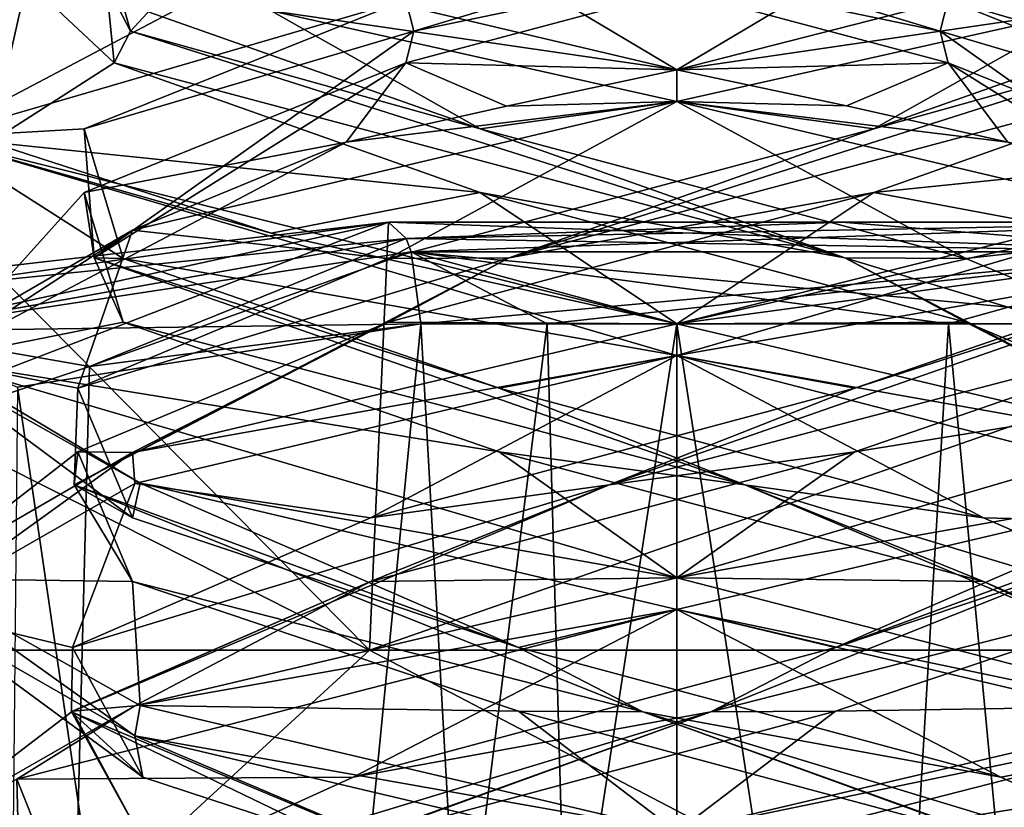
# Model space of a CAD drawing. Header units: millimetres. Extents: x -19 to 152, y -2 to 200.
# Tile 103 of 162: x -14.59 to -12.66, y 44.85 to 46.4. Entities that reach past the tile are written whole.
import ezdxf

# ---------------------------------------------------------------- set-up
doc = ezdxf.new("R2010")
doc.units = ezdxf.units.MM
doc.header["$LTSCALE"] = 65.185185
for name, color, linetype in [('181', 7, 'CONTINUOUS'), ('247', 7, 'CONTINUOUS'), ('248', 7, 'CONTINUOUS'), ('249', 7, 'CONTINUOUS'), ('250', 7, 'CONTINUOUS'), ('251', 7, 'CONTINUOUS'), ('252', 7, 'CONTINUOUS'), ('253', 7, 'CONTINUOUS'), ('254', 7, 'CONTINUOUS'), ('255', 7, 'CONTINUOUS'), ('256', 7, 'CONTINUOUS'), ('257', 7, 'CONTINUOUS'), ('258', 7, 'CONTINUOUS'), ('340', 7, 'CONTINUOUS'), ('341', 7, 'CONTINUOUS'), ('342', 7, 'CONTINUOUS'), ('347', 7, 'CONTINUOUS'), ('348', 7, 'CONTINUOUS'), ('350', 7, 'CONTINUOUS'), ('351', 7, 'CONTINUOUS'), ('674', 7, 'CONTINUOUS'), ('679', 7, 'CONTINUOUS'), ('759', 7, 'CONTINUOUS'), ('760', 7, 'CONTINUOUS'), ('764', 7, 'CONTINUOUS'), ('765', 7, 'CONTINUOUS'), ('766', 7, 'CONTINUOUS')]:
    doc.layers.add(name, color=color, linetype=linetype)

msp = doc.modelspace()

# ---------------------------------------------------------------- linework, layer by layer
at = {"layer": '181', "color": 7, "linetype": 'Continuous'}
for points in [[(-14.763, 46.1666, -0.3313), (-13.9508, 46.5946, 1.3515), (-14.5794, 46.4748, 0.783), (-14.763, 46.1666, -0.3313)], [(-13.3, 46.3, -1.5), (-14.0984, 46.4161, -1.2699), (-14.3653, 46.5514, -1.056), (-13.3, 46.3, -1.5)], [(-14.6515, 46.1571, -0.6508), (-14.763, 46.1666, -0.3313), (-14.5794, 46.4748, 0.783), (-14.6515, 46.1571, -0.6508)], [(-13.3, 46.2375, -1.5), (-14.0984, 46.4161, -1.2699), (-13.3, 46.3, -1.5), (-13.3, 46.2375, -1.5)], [(-13.3, 46.2375, 1.5), (-13.3, 46.3, 1.5), (-13.6354, 46.2282, 1.462), (-13.3, 46.2375, 1.5)], [(-14.3714, 45.9843, 1.0498), (-13.3, 46.2375, 1.5), (-13.9508, 46.1571, 1.3515), (-14.3714, 45.9843, 1.0498)], [(-13.9508, 46.1571, 1.3515), (-13.3, 46.2375, 1.5), (-13.6354, 46.2282, 1.462), (-13.9508, 46.1571, 1.3515)], [(-13.3, 45.7375, -1.5), (-14.763, 46.1666, -0.3313), (-13.3, 45.8, -1.5), (-13.3, 45.7375, -1.5)], [(-13.3, 45.8, -1.5), (-14.763, 46.1666, -0.3313), (-14.0984, 45.9786, -1.2699), (-13.3, 45.8, -1.5)], [(-14.0984, 45.9786, -1.2699), (-14.763, 46.1666, -0.3313), (-14.6515, 46.1571, -0.6508), (-14.0984, 45.9786, -1.2699)], [(-14.763, 45.7291, -0.3313), (-14.3714, 45.9843, 1.0498), (-13.9508, 46.1571, 1.3515), (-14.763, 45.7291, -0.3313)], [(-14.8, 45.7361, -0.0065), (-14.3714, 45.9843, 1.0498), (-14.763, 45.7291, -0.3313), (-14.8, 45.7361, -0.0065)], [(-13.3, 45.7375, 1.5), (-13.3, 45.8, 1.5), (-14.3714, 45.5468, 1.0498), (-13.3, 45.7375, 1.5)], [(-14.3562, 45.4862, -1.0651), (-14.8, 45.7361, -0.0065), (-14.763, 45.7291, -0.3313), (-14.3562, 45.4862, -1.0651)], [(-13.3, 45.3, -1.5), (-14.3562, 45.4862, -1.0651), (-14.763, 45.7291, -0.3313), (-13.3, 45.3, -1.5)], [(-14.3666, 45.4857, 1.0547), (-13.3, 45.7375, 1.5), (-14.3714, 45.5468, 1.0498), (-14.3666, 45.4857, 1.0547)], [(-14.8, 45.2381, 0.0027), (-14.3666, 45.4857, 1.0547), (-14.3714, 45.5468, 1.0498), (-14.8, 45.2381, 0.0027)], [(-14.8, 45.2986, -0.0065), (-14.8, 45.2381, 0.0027), (-14.3714, 45.5468, 1.0498), (-14.8, 45.2986, -0.0065)], [(-13.3, 45.2375, -1.5), (-14.3562, 45.4862, -1.0651), (-13.3, 45.3, -1.5), (-13.3, 45.2375, -1.5)], [(-14.3666, 44.9893, -1.0547), (-14.8, 45.2381, 0.0027), (-14.8, 45.2986, -0.0065), (-14.3666, 44.9893, -1.0547)], [(-14.3562, 45.0487, -1.0651), (-14.3666, 44.9893, -1.0547), (-14.8, 45.2986, -0.0065), (-14.3562, 45.0487, -1.0651)], [(-13.3, 45.2375, 1.5), (-13.3, 45.3, 1.5), (-14.3666, 45.0482, 1.0547), (-13.3, 45.2375, 1.5)], [(-14.5991, 44.9041, 0.7499), (-13.3, 45.2375, 1.5), (-14.3666, 45.0482, 1.0547), (-14.5991, 44.9041, 0.7499)], [(-14.8, 44.8006, 0.0027), (-14.5991, 44.9041, 0.7499), (-14.3666, 45.0482, 1.0547), (-14.8, 44.8006, 0.0027)], [(-13.3, 44.8, -1.5), (-14.3666, 44.9893, -1.0547), (-14.3562, 45.0487, -1.0651), (-13.3, 44.8, -1.5)], [(-13.3, 44.7375, -1.5), (-14.3666, 44.9893, -1.0547), (-13.3, 44.8, -1.5), (-13.3, 44.7375, -1.5)], [(-14.5902, 44.5671, -0.7652), (-14.5991, 44.9041, 0.7499), (-14.8, 44.8006, 0.0027), (-14.5902, 44.5671, -0.7652)]]:
    msp.add_3dface(points, dxfattribs=at)
at = {"layer": '247', "color": 7, "linetype": 'Continuous'}
for points in [[(-12.7666, 46.3134, -1.1076), (-12.1333, 46.0583, -0.3874), (-12.6492, 46.1571, -1.3515), (-12.7666, 46.3134, -1.1076)], [(-12.21, 45.8032, 0.5686), (-12.9502, 45.5481, 1.1786), (-11.8385, 45.7277, 0.3378), (-12.21, 45.8032, 0.5686)], [(-12.9502, 45.5481, 1.1786), (-13.3, 45.3, 1.5), (-11.8385, 45.7277, 0.3378), (-12.9502, 45.5481, 1.1786)], [(-13.9033, 45.293, 1.0712), (-13.3, 45.3, 1.5), (-12.9502, 45.5481, 1.1786), (-13.9033, 45.293, 1.0712)], [(-14.3666, 45.0482, 1.0547), (-13.3, 45.3, 1.5), (-13.9033, 45.293, 1.0712), (-14.3666, 45.0482, 1.0547)], [(-14.4892, 45.0379, 0.3118), (-14.3666, 45.0482, 1.0547), (-13.9033, 45.293, 1.0712), (-14.4892, 45.0379, 0.3118)], [(-14.8, 44.8006, 0.0027), (-14.3666, 45.0482, 1.0547), (-14.4892, 45.0379, 0.3118), (-14.8, 44.8006, 0.0027)], [(-14.3513, 44.7828, -0.6373), (-14.8, 44.8006, 0.0027), (-14.4892, 45.0379, 0.3118), (-14.3513, 44.7828, -0.6373)]]:
    msp.add_3dface(points, dxfattribs=at)
at = {"layer": '248', "color": 7, "linetype": 'Continuous'}
for points in [[(-12.1333, 46.1833, -0.3874), (-12.7823, 46.3759, -1.0751), (-12.7666, 46.4384, -1.1076), (-12.1333, 46.1833, -0.3874)], [(-12.1534, 45.9295, 0.3303), (-12.7666, 46.3134, -1.1076), (-12.7823, 46.3759, -1.0751), (-12.1534, 45.9295, 0.3303)], [(-12.1534, 45.9295, 0.3303), (-12.7823, 46.3759, -1.0751), (-12.1333, 46.1833, -0.3874), (-12.1534, 45.9295, 0.3303)], [(-12.1333, 46.0583, -0.3874), (-12.7666, 46.3134, -1.1076), (-12.1534, 45.9295, 0.3303), (-12.1333, 46.0583, -0.3874)], [(-13.4336, 45.483, 1.1858), (-12.21, 45.8032, 0.5686), (-12.1534, 45.9295, 0.3303), (-13.4336, 45.483, 1.1858)], [(-13.4336, 45.483, 1.1858), (-12.1534, 45.9295, 0.3303), (-12.9502, 45.6731, 1.1786), (-13.4336, 45.483, 1.1858)], [(-12.9502, 45.6731, 1.1786), (-12.1534, 45.9295, 0.3303), (-12.21, 45.9282, 0.5686), (-12.9502, 45.6731, 1.1786)], [(-12.9502, 45.5481, 1.1786), (-12.21, 45.8032, 0.5686), (-13.4336, 45.483, 1.1858), (-12.9502, 45.5481, 1.1786)], [(-13.9033, 45.418, 1.0712), (-13.4336, 45.483, 1.1858), (-12.9502, 45.6731, 1.1786), (-13.9033, 45.418, 1.0712)], [(-13.9033, 45.293, 1.0712), (-12.9502, 45.5481, 1.1786), (-13.4336, 45.483, 1.1858), (-13.9033, 45.293, 1.0712)], [(-14.4914, 45.0366, 0.0669), (-13.9033, 45.293, 1.0712), (-13.4336, 45.483, 1.1858), (-14.4914, 45.0366, 0.0669)], [(-14.4914, 45.0366, 0.0669), (-13.4336, 45.483, 1.1858), (-14.4892, 45.1629, 0.3118), (-14.4914, 45.0366, 0.0669)], [(-14.4892, 45.1629, 0.3118), (-13.4336, 45.483, 1.1858), (-13.9033, 45.418, 1.0712), (-14.4892, 45.1629, 0.3118)], [(-14.4892, 45.0379, 0.3118), (-13.9033, 45.293, 1.0712), (-14.4914, 45.0366, 0.0669), (-14.4892, 45.0379, 0.3118)], [(-14.3513, 44.9078, -0.6373), (-14.4914, 45.0366, 0.0669), (-14.4892, 45.1629, 0.3118), (-14.3513, 44.9078, -0.6373)], [(-14.3513, 44.7828, -0.6373), (-14.4892, 45.0379, 0.3118), (-14.4914, 45.0366, 0.0669), (-14.3513, 44.7828, -0.6373)], [(-13.5655, 44.5902, -1.1634), (-14.3513, 44.7828, -0.6373), (-14.4914, 45.0366, 0.0669), (-13.5655, 44.5902, -1.1634)], [(-13.5655, 44.5902, -1.1634), (-14.4914, 45.0366, 0.0669), (-13.5736, 44.6527, -1.1985), (-13.5655, 44.5902, -1.1634)], [(-13.5736, 44.6527, -1.1985), (-14.4914, 45.0366, 0.0669), (-14.3513, 44.9078, -0.6373), (-13.5736, 44.6527, -1.1985)]]:
    msp.add_3dface(points, dxfattribs=at)
at = {"layer": '249', "color": 7, "linetype": 'Continuous'}
for points in [[(-11.8385, 46.1652, 0.3378), (-12.7666, 46.4384, -1.1076), (-12.6492, 46.5946, -1.3515), (-11.8385, 46.1652, 0.3378)], [(-12.1333, 46.1833, -0.3874), (-12.7666, 46.4384, -1.1076), (-11.8385, 46.1652, 0.3378), (-12.1333, 46.1833, -0.3874)], [(-13.3, 45.7375, 1.5), (-12.21, 45.9282, 0.5686), (-11.8385, 46.1652, 0.3378), (-13.3, 45.7375, 1.5)], [(-13.3, 45.7375, 1.5), (-12.9502, 45.6731, 1.1786), (-12.21, 45.9282, 0.5686), (-13.3, 45.7375, 1.5)], [(-13.3, 45.7375, 1.5), (-14.3666, 45.4857, 1.0547), (-13.9033, 45.418, 1.0712), (-13.3, 45.7375, 1.5)], [(-13.3, 45.7375, 1.5), (-13.9033, 45.418, 1.0712), (-12.9502, 45.6731, 1.1786), (-13.3, 45.7375, 1.5)], [(-14.3666, 45.4857, 1.0547), (-14.8, 45.2381, 0.0027), (-14.4892, 45.1629, 0.3118), (-14.3666, 45.4857, 1.0547)], [(-14.3666, 45.4857, 1.0547), (-14.4892, 45.1629, 0.3118), (-13.9033, 45.418, 1.0712), (-14.3666, 45.4857, 1.0547)], [(-14.8, 45.2381, 0.0027), (-14.3666, 44.9893, -1.0547), (-14.3513, 44.9078, -0.6373), (-14.8, 45.2381, 0.0027)], [(-14.8, 45.2381, 0.0027), (-14.3513, 44.9078, -0.6373), (-14.4892, 45.1629, 0.3118), (-14.8, 45.2381, 0.0027)], [(-14.3666, 44.9893, -1.0547), (-13.3, 44.7375, -1.5), (-13.5736, 44.6527, -1.1985), (-14.3666, 44.9893, -1.0547)], [(-14.3666, 44.9893, -1.0547), (-13.5736, 44.6527, -1.1985), (-14.3513, 44.9078, -0.6373), (-14.3666, 44.9893, -1.0547)]]:
    msp.add_3dface(points, dxfattribs=at)
at = {"layer": '250', "color": 7, "linetype": 'Continuous'}
for points in [[(-12.1924, 46.3134, 0.5334), (-12.9126, 46.0583, 1.1667), (-11.9485, 46.1571, 0.6508), (-12.1924, 46.3134, 0.5334)], [(-11.9485, 46.1571, 0.6508), (-12.9126, 46.0583, 1.1667), (-12.4953, 45.9802, 1.2659), (-11.9485, 46.1571, 0.6508)], [(-13.8686, 45.8032, 1.09), (-13.3, 45.8, 1.5), (-12.9126, 46.0583, 1.1667), (-13.8686, 45.8032, 1.09)], [(-12.9126, 46.0583, 1.1667), (-13.3, 45.8, 1.5), (-12.4953, 45.9802, 1.2659), (-12.9126, 46.0583, 1.1667)], [(-14.4786, 45.5481, 0.3498), (-14.3714, 45.5468, 1.0498), (-13.8686, 45.8032, 1.09), (-14.4786, 45.5481, 0.3498)], [(-14.3714, 45.5468, 1.0498), (-13.3, 45.8, 1.5), (-13.8686, 45.8032, 1.09), (-14.3714, 45.5468, 1.0498)], [(-14.8, 45.2986, -0.0065), (-14.3714, 45.5468, 1.0498), (-14.4786, 45.5481, 0.3498), (-14.8, 45.2986, -0.0065)], [(-14.3712, 45.293, -0.6033), (-14.8, 45.2986, -0.0065), (-14.4786, 45.5481, 0.3498), (-14.3712, 45.293, -0.6033)], [(-14.3562, 45.0487, -1.0651), (-14.8, 45.2986, -0.0065), (-14.3712, 45.293, -0.6033), (-14.3562, 45.0487, -1.0651)], [(-13.6118, 45.0379, -1.1892), (-14.3562, 45.0487, -1.0651), (-14.3712, 45.293, -0.6033), (-13.6118, 45.0379, -1.1892)], [(-13.3, 44.8, -1.5), (-14.3562, 45.0487, -1.0651), (-13.6118, 45.0379, -1.1892), (-13.3, 44.8, -1.5)], [(-12.6627, 44.7828, -1.0513), (-13.3, 44.8, -1.5), (-13.6118, 45.0379, -1.1892), (-12.6627, 44.7828, -1.0513)]]:
    msp.add_3dface(points, dxfattribs=at)
at = {"layer": '251', "color": 7, "linetype": 'Continuous'}
for points in [[(-12.9126, 46.1833, 1.1667), (-12.2249, 46.3759, 0.5177), (-12.1924, 46.4384, 0.5334), (-12.9126, 46.1833, 1.1667)], [(-13.6303, 45.9295, 1.1466), (-12.1924, 46.3134, 0.5334), (-12.2249, 46.3759, 0.5177), (-13.6303, 45.9295, 1.1466)], [(-13.6303, 45.9295, 1.1466), (-12.2249, 46.3759, 0.5177), (-12.9126, 46.1833, 1.1667), (-13.6303, 45.9295, 1.1466)], [(-12.9126, 46.0583, 1.1667), (-12.1924, 46.3134, 0.5334), (-13.6303, 45.9295, 1.1466), (-12.9126, 46.0583, 1.1667)], [(-13.8686, 45.9282, 1.09), (-13.6303, 45.9295, 1.1466), (-12.9126, 46.1833, 1.1667), (-13.8686, 45.9282, 1.09)], [(-13.8686, 45.8032, 1.09), (-12.9126, 46.0583, 1.1667), (-13.6303, 45.9295, 1.1466), (-13.8686, 45.8032, 1.09)], [(-14.4858, 45.483, -0.1336), (-13.8686, 45.8032, 1.09), (-13.6303, 45.9295, 1.1466), (-14.4858, 45.483, -0.1336)], [(-14.4858, 45.483, -0.1336), (-13.6303, 45.9295, 1.1466), (-14.4786, 45.6731, 0.3498), (-14.4858, 45.483, -0.1336)], [(-14.4786, 45.6731, 0.3498), (-13.6303, 45.9295, 1.1466), (-13.8686, 45.9282, 1.09), (-14.4786, 45.6731, 0.3498)], [(-14.4786, 45.5481, 0.3498), (-13.8686, 45.8032, 1.09), (-14.4858, 45.483, -0.1336), (-14.4786, 45.5481, 0.3498)], [(-14.3712, 45.418, -0.6033), (-14.4858, 45.483, -0.1336), (-14.4786, 45.6731, 0.3498), (-14.3712, 45.418, -0.6033)], [(-14.3712, 45.293, -0.6033), (-14.4786, 45.5481, 0.3498), (-14.4858, 45.483, -0.1336), (-14.3712, 45.293, -0.6033)], [(-13.3669, 45.0366, -1.1914), (-14.3712, 45.293, -0.6033), (-14.4858, 45.483, -0.1336), (-13.3669, 45.0366, -1.1914)], [(-13.3669, 45.0366, -1.1914), (-14.4858, 45.483, -0.1336), (-13.6118, 45.1629, -1.1892), (-13.3669, 45.0366, -1.1914)], [(-13.6118, 45.1629, -1.1892), (-14.4858, 45.483, -0.1336), (-14.3712, 45.418, -0.6033), (-13.6118, 45.1629, -1.1892)], [(-13.6118, 45.0379, -1.1892), (-14.3712, 45.293, -0.6033), (-13.3669, 45.0366, -1.1914), (-13.6118, 45.0379, -1.1892)], [(-12.6627, 44.9078, -1.0513), (-13.3669, 45.0366, -1.1914), (-13.6118, 45.1629, -1.1892), (-12.6627, 44.9078, -1.0513)], [(-12.6627, 44.7828, -1.0513), (-13.6118, 45.0379, -1.1892), (-13.3669, 45.0366, -1.1914), (-12.6627, 44.7828, -1.0513)], [(-12.1366, 44.5902, -0.2655), (-12.6627, 44.7828, -1.0513), (-13.3669, 45.0366, -1.1914), (-12.1366, 44.5902, -0.2655)], [(-12.1366, 44.5902, -0.2655), (-13.3669, 45.0366, -1.1914), (-12.1015, 44.6527, -0.2736), (-12.1366, 44.5902, -0.2655)], [(-12.1015, 44.6527, -0.2736), (-13.3669, 45.0366, -1.1914), (-12.6627, 44.9078, -1.0513), (-12.1015, 44.6527, -0.2736)]]:
    msp.add_3dface(points, dxfattribs=at)
at = {"layer": '252', "color": 7, "linetype": 'Continuous'}
for points in [[(-12.9126, 46.1833, 1.1667), (-12.1924, 46.4384, 0.5334), (-12.4953, 46.4177, 1.2659), (-12.9126, 46.1833, 1.1667)], [(-13.3, 46.2375, 1.5), (-12.9126, 46.1833, 1.1667), (-12.4953, 46.4177, 1.2659), (-13.3, 46.2375, 1.5)], [(-13.3, 46.2375, 1.5), (-14.3714, 45.9843, 1.0498), (-13.8686, 45.9282, 1.09), (-13.3, 46.2375, 1.5)], [(-13.3, 46.2375, 1.5), (-13.8686, 45.9282, 1.09), (-12.9126, 46.1833, 1.1667), (-13.3, 46.2375, 1.5)], [(-14.3714, 45.9843, 1.0498), (-14.8, 45.7361, -0.0065), (-14.4786, 45.6731, 0.3498), (-14.3714, 45.9843, 1.0498)], [(-14.3714, 45.9843, 1.0498), (-14.4786, 45.6731, 0.3498), (-13.8686, 45.9282, 1.09), (-14.3714, 45.9843, 1.0498)], [(-14.8, 45.7361, -0.0065), (-14.3562, 45.4862, -1.0651), (-14.3712, 45.418, -0.6033), (-14.8, 45.7361, -0.0065)], [(-14.8, 45.7361, -0.0065), (-14.3712, 45.418, -0.6033), (-14.4786, 45.6731, 0.3498), (-14.8, 45.7361, -0.0065)], [(-14.3562, 45.4862, -1.0651), (-13.6118, 45.1629, -1.1892), (-14.3712, 45.418, -0.6033), (-14.3562, 45.4862, -1.0651)], [(-14.3562, 45.4862, -1.0651), (-13.3, 45.2375, -1.5), (-13.6118, 45.1629, -1.1892), (-14.3562, 45.4862, -1.0651)], [(-13.3, 45.2375, -1.5), (-12.6627, 44.9078, -1.0513), (-13.6118, 45.1629, -1.1892), (-13.3, 45.2375, -1.5)], [(-12.6627, 44.9078, -1.0513), (-13.3, 45.2375, -1.5), (-12.2391, 44.9874, -1.0604), (-12.6627, 44.9078, -1.0513)], [(-12.1015, 44.6527, -0.2736), (-12.6627, 44.9078, -1.0513), (-12.2391, 44.9874, -1.0604), (-12.1015, 44.6527, -0.2736)]]:
    msp.add_3dface(points, dxfattribs=at)
at = {"layer": '253', "color": 7, "linetype": 'Continuous'}
for points in [[(-14.4667, 46.0583, 0.3874), (-13.9508, 46.1571, 1.3515), (-13.8334, 46.3134, 1.1076), (-14.4667, 46.0583, 0.3874)], [(-14.763, 45.7291, -0.3313), (-13.9508, 46.1571, 1.3515), (-14.4667, 46.0583, 0.3874), (-14.763, 45.7291, -0.3313)], [(-14.39, 45.8032, -0.5686), (-14.763, 45.7291, -0.3313), (-14.4667, 46.0583, 0.3874), (-14.39, 45.8032, -0.5686)], [(-13.6498, 45.5481, -1.1786), (-14.763, 45.7291, -0.3313), (-14.39, 45.8032, -0.5686), (-13.6498, 45.5481, -1.1786)], [(-13.3, 45.3, -1.5), (-14.763, 45.7291, -0.3313), (-13.6498, 45.5481, -1.1786), (-13.3, 45.3, -1.5)], [(-12.6967, 45.293, -1.0712), (-13.3, 45.3, -1.5), (-13.6498, 45.5481, -1.1786), (-12.6967, 45.293, -1.0712)], [(-13.3, 45.3, -1.5), (-12.6967, 45.293, -1.0712), (-11.994, 44.9637, -0.7377), (-13.3, 45.3, -1.5)], [(-12.6967, 45.293, -1.0712), (-12.1108, 45.0379, -0.3118), (-11.994, 44.9637, -0.7377), (-12.6967, 45.293, -1.0712)]]:
    msp.add_3dface(points, dxfattribs=at)
at = {"layer": '254', "color": 7, "linetype": 'Continuous'}
for points in [[(-14.4667, 46.1833, 0.3874), (-13.8177, 46.3759, 1.0751), (-13.8334, 46.4384, 1.1076), (-14.4667, 46.1833, 0.3874)], [(-14.4466, 45.9295, -0.3303), (-13.8177, 46.3759, 1.0751), (-14.4667, 46.1833, 0.3874), (-14.4466, 45.9295, -0.3303)], [(-14.4466, 45.9295, -0.3303), (-13.8334, 46.3134, 1.1076), (-13.8177, 46.3759, 1.0751), (-14.4466, 45.9295, -0.3303)], [(-14.4667, 46.0583, 0.3874), (-13.8334, 46.3134, 1.1076), (-14.4466, 45.9295, -0.3303), (-14.4667, 46.0583, 0.3874)], [(-14.39, 45.9282, -0.5686), (-14.4466, 45.9295, -0.3303), (-14.4667, 46.1833, 0.3874), (-14.39, 45.9282, -0.5686)], [(-14.39, 45.8032, -0.5686), (-14.4667, 46.0583, 0.3874), (-14.4466, 45.9295, -0.3303), (-14.39, 45.8032, -0.5686)], [(-13.1664, 45.483, -1.1858), (-14.39, 45.8032, -0.5686), (-14.4466, 45.9295, -0.3303), (-13.1664, 45.483, -1.1858)], [(-13.1664, 45.483, -1.1858), (-14.4466, 45.9295, -0.3303), (-13.6498, 45.6731, -1.1786), (-13.1664, 45.483, -1.1858)], [(-13.6498, 45.6731, -1.1786), (-14.4466, 45.9295, -0.3303), (-14.39, 45.9282, -0.5686), (-13.6498, 45.6731, -1.1786)], [(-13.6498, 45.5481, -1.1786), (-14.39, 45.8032, -0.5686), (-13.1664, 45.483, -1.1858), (-13.6498, 45.5481, -1.1786)], [(-12.6967, 45.418, -1.0712), (-13.1664, 45.483, -1.1858), (-13.6498, 45.6731, -1.1786), (-12.6967, 45.418, -1.0712)], [(-12.6967, 45.293, -1.0712), (-13.6498, 45.5481, -1.1786), (-13.1664, 45.483, -1.1858), (-12.6967, 45.293, -1.0712)], [(-12.1086, 45.0366, -0.0669), (-12.6967, 45.293, -1.0712), (-13.1664, 45.483, -1.1858), (-12.1086, 45.0366, -0.0669)], [(-12.1086, 45.0366, -0.0669), (-13.1664, 45.483, -1.1858), (-12.1108, 45.1629, -0.3118), (-12.1086, 45.0366, -0.0669)], [(-12.1108, 45.1629, -0.3118), (-13.1664, 45.483, -1.1858), (-12.6967, 45.418, -1.0712), (-12.1108, 45.1629, -0.3118)], [(-12.1108, 45.0379, -0.3118), (-12.6967, 45.293, -1.0712), (-12.1086, 45.0366, -0.0669), (-12.1108, 45.0379, -0.3118)], [(-13.0345, 44.5902, 1.1634), (-12.2487, 44.7828, 0.6373), (-12.1086, 45.0366, -0.0669), (-13.0345, 44.5902, 1.1634)], [(-13.0345, 44.5902, 1.1634), (-12.1086, 45.0366, -0.0669), (-13.0264, 44.6527, 1.1985), (-13.0345, 44.5902, 1.1634)], [(-13.0264, 44.6527, 1.1985), (-12.1086, 45.0366, -0.0669), (-12.2487, 44.9078, 0.6373), (-13.0264, 44.6527, 1.1985)]]:
    msp.add_3dface(points, dxfattribs=at)
at = {"layer": '255', "color": 7, "linetype": 'Continuous'}
for points in [[(-13.9508, 46.5946, 1.3515), (-14.763, 46.1666, -0.3313), (-13.8334, 46.4384, 1.1076), (-13.9508, 46.5946, 1.3515)], [(-14.763, 46.1666, -0.3313), (-14.4667, 46.1833, 0.3874), (-13.8334, 46.4384, 1.1076), (-14.763, 46.1666, -0.3313)], [(-14.763, 46.1666, -0.3313), (-14.39, 45.9282, -0.5686), (-14.4667, 46.1833, 0.3874), (-14.763, 46.1666, -0.3313)], [(-14.763, 46.1666, -0.3313), (-13.3, 45.7375, -1.5), (-14.39, 45.9282, -0.5686), (-14.763, 46.1666, -0.3313)], [(-13.3, 45.7375, -1.5), (-13.6498, 45.6731, -1.1786), (-14.39, 45.9282, -0.5686), (-13.3, 45.7375, -1.5)], [(-13.3, 45.7375, -1.5), (-12.6967, 45.418, -1.0712), (-13.6498, 45.6731, -1.1786), (-13.3, 45.7375, -1.5)], [(-12.6967, 45.418, -1.0712), (-13.3, 45.7375, -1.5), (-11.994, 45.4012, -0.7377), (-12.6967, 45.418, -1.0712)], [(-12.1108, 45.1629, -0.3118), (-12.6967, 45.418, -1.0712), (-11.994, 45.4012, -0.7377), (-12.1108, 45.1629, -0.3118)], [(-13.3, 44.7375, 1.5), (-12.2487, 44.9078, 0.6373), (-12.0098, 45.0671, 0.7652), (-13.3, 44.7375, 1.5)], [(-13.3, 44.7375, 1.5), (-13.0264, 44.6527, 1.1985), (-12.2487, 44.9078, 0.6373), (-13.3, 44.7375, 1.5)]]:
    msp.add_3dface(points, dxfattribs=at)
at = {"layer": '256', "color": 7, "linetype": 'Continuous'}
for points in [[(-13.6874, 46.0583, -1.1667), (-14.6515, 46.1571, -0.6508), (-14.4076, 46.3134, -0.5334), (-13.6874, 46.0583, -1.1667)], [(-14.0984, 45.9786, -1.2699), (-14.6515, 46.1571, -0.6508), (-13.6874, 46.0583, -1.1667), (-14.0984, 45.9786, -1.2699)], [(-13.3, 45.8, -1.5), (-14.0984, 45.9786, -1.2699), (-13.6874, 46.0583, -1.1667), (-13.3, 45.8, -1.5)], [(-12.7314, 45.8032, -1.09), (-13.3, 45.8, -1.5), (-13.6874, 46.0583, -1.1667), (-12.7314, 45.8032, -1.09)], [(-13.3, 45.8, -1.5), (-12.7314, 45.8032, -1.09), (-12.229, 45.5469, -1.0502), (-13.3, 45.8, -1.5)], [(-12.7314, 45.8032, -1.09), (-12.1214, 45.5481, -0.3498), (-12.229, 45.5469, -1.0502), (-12.7314, 45.8032, -1.09)], [(-12.2288, 45.293, 0.6033), (-12.9882, 45.0379, 1.1892), (-12.2418, 45.0493, 1.0631), (-12.2288, 45.293, 0.6033)], [(-12.9882, 45.0379, 1.1892), (-13.3, 44.8, 1.5), (-12.2418, 45.0493, 1.0631), (-12.9882, 45.0379, 1.1892)], [(-13.9373, 44.7828, 1.0513), (-13.3, 44.8, 1.5), (-12.9882, 45.0379, 1.1892), (-13.9373, 44.7828, 1.0513)]]:
    msp.add_3dface(points, dxfattribs=at)
at = {"layer": '257', "color": 7, "linetype": 'Continuous'}
for points in [[(-13.6874, 46.1833, -1.1667), (-14.3751, 46.3759, -0.5177), (-14.4076, 46.4384, -0.5334), (-13.6874, 46.1833, -1.1667)], [(-12.9697, 45.9295, -1.1466), (-14.4076, 46.3134, -0.5334), (-14.3751, 46.3759, -0.5177), (-12.9697, 45.9295, -1.1466)], [(-12.9697, 45.9295, -1.1466), (-14.3751, 46.3759, -0.5177), (-13.6874, 46.1833, -1.1667), (-12.9697, 45.9295, -1.1466)], [(-13.6874, 46.0583, -1.1667), (-14.4076, 46.3134, -0.5334), (-12.9697, 45.9295, -1.1466), (-13.6874, 46.0583, -1.1667)], [(-12.7314, 45.9282, -1.09), (-12.9697, 45.9295, -1.1466), (-13.6874, 46.1833, -1.1667), (-12.7314, 45.9282, -1.09)], [(-12.7314, 45.8032, -1.09), (-13.6874, 46.0583, -1.1667), (-12.9697, 45.9295, -1.1466), (-12.7314, 45.8032, -1.09)], [(-12.1142, 45.483, 0.1336), (-12.7314, 45.8032, -1.09), (-12.9697, 45.9295, -1.1466), (-12.1142, 45.483, 0.1336)], [(-12.1142, 45.483, 0.1336), (-12.9697, 45.9295, -1.1466), (-12.1214, 45.6731, -0.3498), (-12.1142, 45.483, 0.1336)], [(-12.1214, 45.6731, -0.3498), (-12.9697, 45.9295, -1.1466), (-12.7314, 45.9282, -1.09), (-12.1214, 45.6731, -0.3498)], [(-12.1214, 45.5481, -0.3498), (-12.7314, 45.8032, -1.09), (-12.1142, 45.483, 0.1336), (-12.1214, 45.5481, -0.3498)], [(-13.2331, 45.0366, 1.1914), (-12.2288, 45.293, 0.6033), (-12.1142, 45.483, 0.1336), (-13.2331, 45.0366, 1.1914)], [(-13.2331, 45.0366, 1.1914), (-12.1142, 45.483, 0.1336), (-12.9882, 45.1629, 1.1892), (-13.2331, 45.0366, 1.1914)], [(-12.9882, 45.1629, 1.1892), (-12.1142, 45.483, 0.1336), (-12.2288, 45.418, 0.6033), (-12.9882, 45.1629, 1.1892)], [(-12.9882, 45.0379, 1.1892), (-12.2288, 45.293, 0.6033), (-13.2331, 45.0366, 1.1914), (-12.9882, 45.0379, 1.1892)], [(-13.9373, 44.9078, 1.0513), (-13.2331, 45.0366, 1.1914), (-12.9882, 45.1629, 1.1892), (-13.9373, 44.9078, 1.0513)], [(-14.4634, 44.5902, 0.2655), (-13.2331, 45.0366, 1.1914), (-14.4985, 44.6527, 0.2736), (-14.4634, 44.5902, 0.2655)], [(-14.4985, 44.6527, 0.2736), (-13.2331, 45.0366, 1.1914), (-13.9373, 44.9078, 1.0513), (-14.4985, 44.6527, 0.2736)], [(-14.4634, 44.5902, 0.2655), (-13.9373, 44.7828, 1.0513), (-13.2331, 45.0366, 1.1914), (-14.4634, 44.5902, 0.2655)], [(-13.9373, 44.7828, 1.0513), (-12.9882, 45.0379, 1.1892), (-13.2331, 45.0366, 1.1914), (-13.9373, 44.7828, 1.0513)]]:
    msp.add_3dface(points, dxfattribs=at)
at = {"layer": '258', "color": 7, "linetype": 'Continuous'}
for points in [[(-14.0984, 46.4161, -1.2699), (-13.6874, 46.1833, -1.1667), (-14.4076, 46.4384, -0.5334), (-14.0984, 46.4161, -1.2699)], [(-14.0984, 46.4161, -1.2699), (-13.3, 46.2375, -1.5), (-13.6874, 46.1833, -1.1667), (-14.0984, 46.4161, -1.2699)], [(-13.3, 46.2375, -1.5), (-12.7314, 45.9282, -1.09), (-13.6874, 46.1833, -1.1667), (-13.3, 46.2375, -1.5)], [(-12.7314, 45.9282, -1.09), (-13.3, 46.2375, -1.5), (-12.229, 45.9844, -1.0502), (-12.7314, 45.9282, -1.09)], [(-12.1214, 45.6731, -0.3498), (-12.7314, 45.9282, -1.09), (-12.229, 45.9844, -1.0502), (-12.1214, 45.6731, -0.3498)], [(-13.3, 45.2375, 1.5), (-12.9882, 45.1629, 1.1892), (-12.2418, 45.4868, 1.0631), (-13.3, 45.2375, 1.5)], [(-12.9882, 45.1629, 1.1892), (-12.2288, 45.418, 0.6033), (-12.2418, 45.4868, 1.0631), (-12.9882, 45.1629, 1.1892)], [(-13.3, 45.2375, 1.5), (-14.5991, 44.9041, 0.7499), (-13.9373, 44.9078, 1.0513), (-13.3, 45.2375, 1.5)], [(-13.3, 45.2375, 1.5), (-13.9373, 44.9078, 1.0513), (-12.9882, 45.1629, 1.1892), (-13.3, 45.2375, 1.5)], [(-14.5991, 44.9041, 0.7499), (-14.4985, 44.6527, 0.2736), (-13.9373, 44.9078, 1.0513), (-14.5991, 44.9041, 0.7499)], [(-14.5991, 44.9041, 0.7499), (-14.5902, 44.5671, -0.7652), (-14.4985, 44.6527, 0.2736), (-14.5991, 44.9041, 0.7499)]]:
    msp.add_3dface(points, dxfattribs=at)
at = {"layer": '340', "color": 7, "linetype": 'Continuous'}
for points in [[(-13.3, 46.3, 1.5), (-12.4953, 46.4177, 1.2659), (-12.0076, 46.6306, 0.7613), (-13.3, 46.3, 1.5)], [(-13.3, 46.3, 1.5), (-13.3, 46.2375, 1.5), (-12.4953, 46.4177, 1.2659), (-13.3, 46.3, 1.5)], [(-13.3, 46.2375, -1.5), (-13.3, 46.3, -1.5), (-12.9662, 46.2286, -1.4624), (-13.3, 46.2375, -1.5)], [(-12.6492, 46.1571, -1.3515), (-13.3, 46.2375, -1.5), (-12.9662, 46.2286, -1.4624), (-12.6492, 46.1571, -1.3515)], [(-13.3, 46.2375, -1.5), (-12.6492, 46.1571, -1.3515), (-12.229, 45.9844, -1.0502), (-13.3, 46.2375, -1.5)], [(-13.3, 45.8, 1.5), (-13.3, 45.7375, 1.5), (-11.8385, 46.1652, 0.3378), (-13.3, 45.8, 1.5)], [(-13.3, 45.8, 1.5), (-11.8385, 46.1652, 0.3378), (-12.4953, 45.9802, 1.2659), (-13.3, 45.8, 1.5)], [(-13.3, 45.7375, -1.5), (-13.3, 45.8, -1.5), (-12.229, 45.5469, -1.0502), (-13.3, 45.7375, -1.5)], [(-11.994, 45.4012, -0.7377), (-13.3, 45.7375, -1.5), (-12.229, 45.5469, -1.0502), (-11.994, 45.4012, -0.7377)], [(-11.8385, 45.7277, 0.3378), (-13.3, 45.3, 1.5), (-12.2418, 45.4868, 1.0631), (-11.8385, 45.7277, 0.3378)], [(-13.3, 45.3, 1.5), (-13.3, 45.2375, 1.5), (-12.2418, 45.4868, 1.0631), (-13.3, 45.3, 1.5)], [(-13.3, 45.2375, -1.5), (-13.3, 45.3, -1.5), (-11.994, 44.9637, -0.7377), (-13.3, 45.2375, -1.5)], [(-12.2391, 44.9874, -1.0604), (-13.3, 45.2375, -1.5), (-11.994, 44.9637, -0.7377), (-12.2391, 44.9874, -1.0604)], [(-13.3, 44.8, 1.5), (-13.3, 44.7375, 1.5), (-12.0098, 45.0671, 0.7652), (-13.3, 44.8, 1.5)], [(-13.3, 44.8, 1.5), (-12.0098, 45.0671, 0.7652), (-12.2418, 45.0493, 1.0631), (-13.3, 44.8, 1.5)]]:
    msp.add_3dface(points, dxfattribs=at)
at = {"layer": '341', "color": 7, "linetype": 'Continuous'}
for points in [[(-13.3, 46.3, -1.5), (-14.3653, 46.5514, -1.056), (-13.7747, 46.5824, -1.134), (-13.3, 46.3, -1.5)], [(-12.7666, 46.3134, -1.1076), (-13.3, 46.3, -1.5), (-13.7747, 46.5824, -1.134), (-12.7666, 46.3134, -1.1076)], [(-13.3, 46.3, -1.5), (-12.7666, 46.3134, -1.1076), (-12.9662, 46.2286, -1.4624), (-13.3, 46.3, -1.5)], [(-12.7666, 46.3134, -1.1076), (-12.6492, 46.1571, -1.3515), (-12.9662, 46.2286, -1.4624), (-12.7666, 46.3134, -1.1076)]]:
    msp.add_3dface(points, dxfattribs=at)
at = {"layer": '342', "color": 7, "linetype": 'Continuous'}
for points in [[(-12.7666, 46.4384, -1.1076), (-12.7823, 46.3759, -1.0751), (-14.3, 46.835, -0.6511), (-12.7666, 46.4384, -1.1076)], [(-12.7823, 46.3759, -1.0751), (-13.7747, 46.5824, -1.134), (-14.3, 46.835, -0.6511), (-12.7823, 46.3759, -1.0751)], [(-12.7823, 46.3759, -1.0751), (-12.7666, 46.3134, -1.1076), (-13.7747, 46.5824, -1.134), (-12.7823, 46.3759, -1.0751)]]:
    msp.add_3dface(points, dxfattribs=at)
at = {"layer": '347', "color": 7, "linetype": 'Continuous'}
for points in [[(-12.8253, 46.5824, 1.134), (-13.3, 46.3, 1.5), (-12.0076, 46.6306, 0.7613), (-12.8253, 46.5824, 1.134)], [(-13.8334, 46.3134, 1.1076), (-13.3, 46.3, 1.5), (-12.8253, 46.5824, 1.134), (-13.8334, 46.3134, 1.1076)], [(-13.9508, 46.1571, 1.3515), (-13.6354, 46.2282, 1.462), (-13.8334, 46.3134, 1.1076), (-13.9508, 46.1571, 1.3515)], [(-13.6354, 46.2282, 1.462), (-13.3, 46.3, 1.5), (-13.8334, 46.3134, 1.1076), (-13.6354, 46.2282, 1.462)]]:
    msp.add_3dface(points, dxfattribs=at)
at = {"layer": '348', "color": 7, "linetype": 'Continuous'}
for points in [[(-13.8334, 46.4384, 1.1076), (-13.8177, 46.3759, 1.0751), (-12.3, 46.835, 0.6511), (-13.8334, 46.4384, 1.1076)], [(-13.8177, 46.3759, 1.0751), (-12.8253, 46.5824, 1.134), (-12.3, 46.835, 0.6511), (-13.8177, 46.3759, 1.0751)], [(-13.8177, 46.3759, 1.0751), (-13.8334, 46.3134, 1.1076), (-12.8253, 46.5824, 1.134), (-13.8177, 46.3759, 1.0751)]]:
    msp.add_3dface(points, dxfattribs=at)
at = {"layer": '350', "color": 7, "linetype": 'Continuous'}
for points in [[(-14.4076, 46.3134, -0.5334), (-14.5794, 46.4748, 0.783), (-14.434, 46.5824, 0.4747), (-14.4076, 46.3134, -0.5334)], [(-14.6515, 46.1571, -0.6508), (-14.5794, 46.4748, 0.783), (-14.4076, 46.3134, -0.5334), (-14.6515, 46.1571, -0.6508)]]:
    msp.add_3dface(points, dxfattribs=at)
at = {"layer": '351', "color": 7, "linetype": 'Continuous'}
for points in [[(-14.3751, 46.3759, -0.5177), (-14.434, 46.5824, 0.4747), (-13.9511, 46.835, 1), (-14.3751, 46.3759, -0.5177)], [(-14.4076, 46.4384, -0.5334), (-14.3751, 46.3759, -0.5177), (-13.9511, 46.835, 1), (-14.4076, 46.4384, -0.5334)], [(-14.3751, 46.3759, -0.5177), (-14.4076, 46.3134, -0.5334), (-14.434, 46.5824, 0.4747), (-14.3751, 46.3759, -0.5177)]]:
    msp.add_3dface(points, dxfattribs=at)
at = {"layer": '674', "color": 7, "linetype": 'Continuous'}
for points in [[(-13.8673, 46, 1.7083), (-11.4925, 46, 7.9461), (-12.9756, 46, 1.7705), (-13.8673, 46, 1.7083)], [(-11.4925, 46, -7.9461), (-13.8673, 46, -1.7083), (-11.2724, 46, -7.6232), (-11.4925, 46, -7.9461)], [(-11.2724, 46, -7.6232), (-13.8673, 46, -1.7083), (-12.1671, 46, -4.5211), (-11.2724, 46, -7.6232)], [(-12.1671, 46, -4.5211), (-13.8673, 46, -1.7083), (-12.9756, 46, -1.7705), (-12.1671, 46, -4.5211)], [(-12.1671, 46, 4.5211), (-12.1671, 46, 1.3987), (-12.9756, 46, 1.7705), (-12.1671, 46, 4.5211)], [(-11.4925, 46, 7.9461), (-12.1671, 46, 4.5211), (-12.9756, 46, 1.7705), (-11.4925, 46, 7.9461)], [(-12.1671, 46, -1.3987), (-12.1671, 46, -4.5211), (-12.9756, 46, -1.7705), (-12.1671, 46, -1.3987)]]:
    msp.add_3dface(points, dxfattribs=at)
at = {"layer": '679', "color": 7, "linetype": 'Continuous'}
for points in [[(-16.0561, 45.158), (-13.8673, 46, -1.7083), (-13.905, 45.158, -8.0281), (-16.0561, 45.158)], [(-13.8673, 46, -1.7083), (-16.0561, 45.158), (-14.8189, 45.8667, -1.0569), (-13.8673, 46, -1.7083)], [(-13.905, 45.158, 8.0281), (-13.8673, 46, 1.7083), (-14.6487, 45.9099, 1.2487), (-13.905, 45.158, 8.0281)], [(-11.4925, 46, 7.9461), (-13.8673, 46, 1.7083), (-13.905, 45.158, 8.0281), (-11.4925, 46, 7.9461)], [(-8.0281, 45.158, 13.905), (-11.4925, 46, 7.9461), (-13.905, 45.158, 8.0281), (-8.0281, 45.158, 13.905)], [(-13.8673, 46, -1.7083), (-11.4925, 46, -7.9461), (-13.905, 45.158, -8.0281), (-13.8673, 46, -1.7083)], [(-13.905, 45.158, -8.0281), (-11.4925, 46, -7.9461), (-8.0281, 45.158, -13.905), (-13.905, 45.158, -8.0281)], [(-15.1182, 45.7696, 0.4581), (-13.905, 45.158, 8.0281), (-14.6487, 45.9099, 1.2487), (-15.1182, 45.7696, 0.4581)], [(-16.0561, 45.158), (-13.905, 45.158, 8.0281), (-15.1182, 45.7696, 0.4581), (-16.0561, 45.158)], [(-9.9749, 43.1047, -13.7293), (-16.1397, 43.1047, -5.2441), (-13.905, 45.158, -8.0281), (-9.9749, 43.1047, -13.7293)], [(-16.1397, 43.1047, -5.2441), (-16.0561, 45.158), (-13.905, 45.158, -8.0281), (-16.1397, 43.1047, -5.2441)], [(-16.1397, 43.1047, 5.2441), (-9.9749, 43.1047, 13.7293), (-13.905, 45.158, 8.0281), (-16.1397, 43.1047, 5.2441)], [(-16.1397, 43.1047, 5.2441), (-13.905, 45.158, 8.0281), (-16.0561, 45.158), (-16.1397, 43.1047, 5.2441)], [(-9.9749, 43.1047, -13.7293), (-13.905, 45.158, -8.0281), (-8.0281, 45.158, -13.905), (-9.9749, 43.1047, -13.7293)], [(-9.9749, 43.1047, 13.7293), (-8.0281, 45.158, 13.905), (-13.905, 45.158, 8.0281), (-9.9749, 43.1047, 13.7293)]]:
    msp.add_3dface(points, dxfattribs=at)
at = {"layer": '759', "color": 7, "linetype": 'Continuous'}
for points in [[(-13.3, 36.8, 1.6), (-14.6856, 36.8, 0.8), (-13.3, 45.8, 1.6), (-13.3, 36.8, 1.6)], [(-13.3, 45.8, 1.6), (-14.6856, 36.8, 0.8), (-13.5554, 45.8, 1.5795), (-13.3, 45.8, 1.6)], [(-13.5554, 45.8, 1.5795), (-14.6856, 36.8, 0.8), (-13.8043, 45.8, 1.5185), (-13.5554, 45.8, 1.5795)], [(-13.8043, 45.8, 1.5185), (-14.6856, 36.8, 0.8), (-14.4561, 45.7162, 1.1061), (-13.8043, 45.8, 1.5185)], [(-14.5979, 45.6756, -0.9357), (-13.3, 36.8, -1.6), (-13.8043, 45.8, -1.5185), (-14.5979, 45.6756, -0.9357)], [(-13.8043, 45.8, -1.5185), (-13.3, 36.8, -1.6), (-13.5554, 45.8, -1.5795), (-13.8043, 45.8, -1.5185)], [(-13.5554, 45.8, -1.5795), (-13.3, 36.8, -1.6), (-13.3, 45.8, -1.6), (-13.5554, 45.8, -1.5795)], [(-14.4561, 45.7162, 1.1061), (-14.6856, 36.8, 0.8), (-14.8479, 45.5852, 0.4049), (-14.4561, 45.7162, 1.1061)], [(-14.6856, 36.8, -0.8), (-13.3, 36.8, -1.6), (-14.5979, 45.6756, -0.9357), (-14.6856, 36.8, -0.8)]]:
    msp.add_3dface(points, dxfattribs=at)
at = {"layer": '760', "color": 7, "linetype": 'Continuous'}
for points in [[(-13.3, 45.8, -1.6), (-13.3, 36.8, -1.6), (-11.9144, 36.8, -0.8), (-13.3, 45.8, -1.6)], [(-13.3, 36.8, 1.6), (-13.3, 45.8, 1.6), (-12.7658, 45.8, 1.5082), (-13.3, 36.8, 1.6)], [(-11.9144, 36.8, 0.8), (-13.3, 36.8, 1.6), (-12.2929, 45.8, 1.2433), (-11.9144, 36.8, 0.8)], [(-12.2929, 45.8, 1.2433), (-13.3, 36.8, 1.6), (-12.7658, 45.8, 1.5082), (-12.2929, 45.8, 1.2433)], [(-13.3, 45.8, -1.6), (-11.9144, 36.8, -0.8), (-12.7658, 45.8, -1.5082), (-13.3, 45.8, -1.6)], [(-12.7658, 45.8, -1.5082), (-11.9144, 36.8, -0.8), (-12.2929, 45.8, -1.2433), (-12.7658, 45.8, -1.5082)]]:
    msp.add_3dface(points, dxfattribs=at)
at = {"layer": '764', "color": 7, "linetype": 'Continuous'}
for points in [[(-12.9756, 46, -1.7705), (-13.8673, 46, -1.7083), (-13.8329, 45.9675, -1.6046), (-12.9756, 46, -1.7705)], [(-12.1671, 46, -1.3987), (-12.9756, 46, -1.7705), (-13.8329, 45.9675, -1.6046), (-12.1671, 46, -1.3987)], [(-12.1671, 46, -1.3987), (-13.8329, 45.9675, -1.6046), (-13.8227, 45.9414, -1.574), (-12.1671, 46, -1.3987)], [(-12.1671, 46, -1.3987), (-13.8227, 45.9414, -1.574), (-12.2561, 45.9414, -1.2888), (-12.1671, 46, -1.3987)], [(-13.8227, 45.9414, -1.574), (-13.8043, 45.8, -1.5185), (-12.2561, 45.9414, -1.2888), (-13.8227, 45.9414, -1.574)], [(-13.8043, 45.8, -1.5185), (-13.5554, 45.8, -1.5795), (-12.2561, 45.9414, -1.2888), (-13.8043, 45.8, -1.5185)], [(-13.5554, 45.8, -1.5795), (-13.3, 45.8, -1.6), (-12.2561, 45.9414, -1.2888), (-13.5554, 45.8, -1.5795)], [(-13.3, 45.8, -1.6), (-12.7658, 45.8, -1.5082), (-12.2561, 45.9414, -1.2888), (-13.3, 45.8, -1.6)], [(-12.7658, 45.8, -1.5082), (-12.2929, 45.8, -1.2433), (-12.2561, 45.9414, -1.2888), (-12.7658, 45.8, -1.5082)]]:
    msp.add_3dface(points, dxfattribs=at)
at = {"layer": '765', "color": 7, "linetype": 'Continuous'}
for points in [[(-14.6487, 45.9099, 1.2487), (-13.8673, 46, 1.7083), (-14.8528, 45.7855, 0.6694), (-14.6487, 45.9099, 1.2487)], [(-13.8673, 46, 1.7083), (-13.8329, 45.9675, 1.6046), (-14.8528, 45.7855, 0.6694), (-13.8673, 46, 1.7083)], [(-13.8673, 46, -1.7083), (-14.8189, 45.8667, -1.0569), (-13.8329, 45.9675, -1.6046), (-13.8673, 46, -1.7083)], [(-13.8329, 45.9675, 1.6046), (-14.4561, 45.7162, 1.1061), (-14.8528, 45.7855, 0.6694), (-13.8329, 45.9675, 1.6046)], [(-13.8329, 45.9675, -1.6046), (-14.8189, 45.8667, -1.0569), (-14.8521, 45.7857, -0.6711), (-13.8329, 45.9675, -1.6046)], [(-13.8329, 45.9675, -1.6046), (-14.8521, 45.7857, -0.6711), (-13.8227, 45.9414, -1.574), (-13.8329, 45.9675, -1.6046)], [(-14.4561, 45.7162, 1.1061), (-13.8329, 45.9675, 1.6046), (-13.8227, 45.9414, 1.574), (-14.4561, 45.7162, 1.1061)], [(-14.8521, 45.7857, -0.6711), (-13.8043, 45.8, -1.5185), (-13.8227, 45.9414, -1.574), (-14.8521, 45.7857, -0.6711)], [(-13.8043, 45.8, 1.5185), (-14.4561, 45.7162, 1.1061), (-13.8227, 45.9414, 1.574), (-13.8043, 45.8, 1.5185)], [(-14.5979, 45.6756, -0.9357), (-13.8043, 45.8, -1.5185), (-14.8521, 45.7857, -0.6711), (-14.5979, 45.6756, -0.9357)], [(-14.4561, 45.7162, 1.1061), (-14.8479, 45.5852, 0.4049), (-14.8528, 45.7855, 0.6694), (-14.4561, 45.7162, 1.1061)]]:
    msp.add_3dface(points, dxfattribs=at)
at = {"layer": '766', "color": 7, "linetype": 'Continuous'}
for points in [[(-13.8673, 46, 1.7083), (-12.9756, 46, 1.7705), (-12.2561, 45.9414, 1.2888), (-13.8673, 46, 1.7083)], [(-13.8673, 46, 1.7083), (-12.2561, 45.9414, 1.2888), (-13.8329, 45.9675, 1.6046), (-13.8673, 46, 1.7083)], [(-12.9756, 46, 1.7705), (-12.1671, 46, 1.3987), (-12.2561, 45.9414, 1.2888), (-12.9756, 46, 1.7705)], [(-13.8329, 45.9675, 1.6046), (-12.2561, 45.9414, 1.2888), (-13.8227, 45.9414, 1.574), (-13.8329, 45.9675, 1.6046)], [(-13.3, 45.8, 1.6), (-13.5554, 45.8, 1.5795), (-13.8227, 45.9414, 1.574), (-13.3, 45.8, 1.6)], [(-12.7658, 45.8, 1.5082), (-13.3, 45.8, 1.6), (-13.8227, 45.9414, 1.574), (-12.7658, 45.8, 1.5082)], [(-13.5554, 45.8, 1.5795), (-13.8043, 45.8, 1.5185), (-13.8227, 45.9414, 1.574), (-13.5554, 45.8, 1.5795)], [(-12.2929, 45.8, 1.2433), (-12.7658, 45.8, 1.5082), (-13.8227, 45.9414, 1.574), (-12.2929, 45.8, 1.2433)], [(-12.2561, 45.9414, 1.2888), (-12.2929, 45.8, 1.2433), (-13.8227, 45.9414, 1.574), (-12.2561, 45.9414, 1.2888)]]:
    msp.add_3dface(points, dxfattribs=at)

doc.saveas('drawing.dxf')
